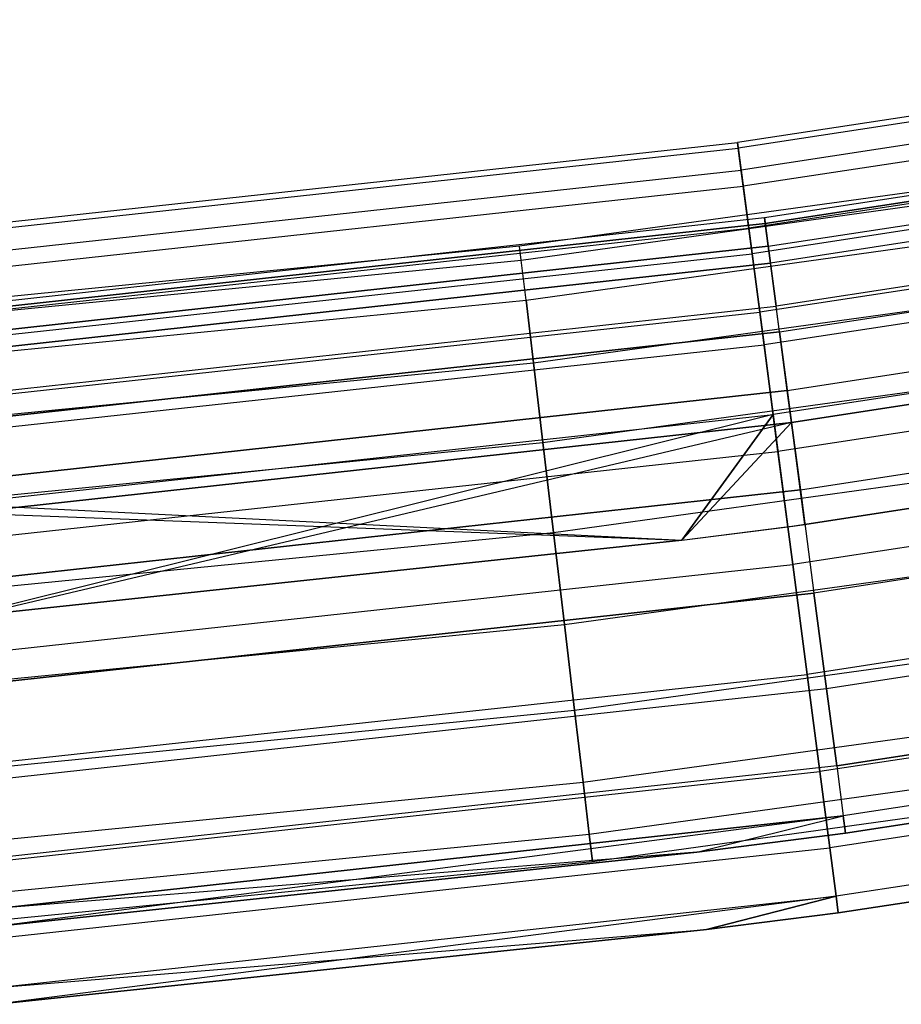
# Model space of a CAD drawing. Extents: x -175 to 175, y -175 to 175.
# Tile 94 of 130: x 11.01 to 16.67, y -125.03 to -118.71. Entities that reach past the tile are written whole.
import ezdxf

# ---------------------------------------------------------------- set-up
doc = ezdxf.new("R2010")
doc.units = 0
doc.header["$LTSCALE"] = 25.4
doc.layers.get('0').update_dxf_attribs({"linetype": 'CONTINUOUS'})

# ---------------------------------------------------------------- blocks, each defined once
blk = doc.blocks.new('SANTANA_PODLOGOWA_STL')
at = {"color": 0}
for p, q in [((20.7838, -118.7063, 248.2513), (15.6221, -119.4952, 248.2513)), ((20.7838, -118.7063, 248.2513), (15.6221, -119.4952, 248.2513)), ((20.7838, -118.7063, 2.7414), (15.6221, -119.4952, 2.7414)), ((20.7838, -118.7063, 2.7414), (15.6221, -119.4952, 2.7414)), ((20.79, -118.7418, 248.9841), (15.6268, -119.5309, 248.9841)), ((20.79, -118.7418, 248.9841), (15.6268, -119.5309, 248.9841)), ((20.79, -118.7418, 2.0086), (15.6268, -119.5309, 2.0086)), ((20.79, -118.7418, 2.0086), (15.6268, -119.5309, 2.0086)), ((20.8146, -118.8819, 247.5396), (15.6452, -119.672, 247.5396)), ((20.8146, -118.8819, 247.5396), (15.6452, -119.672, 247.5396)), ((20.8146, -118.8819, 3.4531), (15.6452, -119.672, 3.4531)), ((20.8146, -118.8819, 3.4531), (15.6452, -119.672, 3.4531)), ((20.8327, -118.9852, 249.6749), (15.6588, -119.776, 249.6749)), ((20.8327, -118.9852, 249.6749), (15.6588, -119.776, 249.6749)), ((20.8327, -118.9852, 1.3179), (15.6588, -119.776, 1.3179)), ((20.8327, -118.9852, 1.3179), (15.6588, -119.776, 1.3179)), ((15.7953, -119.9773, 248.7203), (21.0136, -119.1741, 248.7203)), ((15.7953, -119.9773, 248.7203), (21.0136, -119.1741, 248.7203)), ((15.7953, -119.9773, 2.2724), (21.0136, -119.1741, 2.2724)), ((15.7953, -119.9773, 2.2724), (21.0136, -119.1741, 2.2724)), ((21.0201, -119.2111, 248.0513), (15.8002, -120.0145, 248.0513)), ((21.0201, -119.2111, 248.0513), (15.8002, -120.0145, 248.0513)), ((15.8002, -120.0145, 2.9414), (21.0201, -119.2111, 2.9414)), ((15.8002, -120.0145, 2.9414), (21.0201, -119.2111, 2.9414)), ((20.8796, -119.2534, 246.9104), (15.6941, -120.0459, 246.9104)), ((20.8796, -119.2534, 246.9104), (15.6941, -120.0459, 246.9104)), ((20.8796, -119.2534, 4.0823), (15.6941, -120.0459, 4.0823)), ((20.8796, -119.2534, 4.0823), (15.6941, -120.0459, 4.0823)), ((15.8195, -120.1612, 249.3641), (21.0458, -119.3568, 249.3641)), ((15.8195, -120.1612, 249.3641), (21.0458, -119.3568, 249.3641)), ((15.8195, -120.1612, 1.6286), (21.0458, -119.3568, 1.6286)), ((15.8195, -120.1612, 1.6286), (21.0458, -119.3568, 1.6286)), ((20.908, -119.4157, 250.2641), (15.7155, -120.2093, 250.2641)), ((20.908, -119.4157, 250.2641), (15.7155, -120.2093, 250.2641)), ((20.908, -119.4157, 0.7286), (15.7155, -120.2093, 0.7286)), ((20.908, -119.4157, 0.7286), (15.7155, -120.2093, 0.7286)), ((10.4311, -120.0598, 248.2513), (15.6221, -119.4952, 248.2513)), ((10.4311, -120.0598, 248.2513), (15.6221, -119.4952, 248.2513)), ((10.4311, -120.0598, 2.7414), (15.6221, -119.4952, 2.7414)), ((10.4311, -120.0598, 2.7414), (15.6221, -119.4952, 2.7414)), ((15.6221, -119.4952, 248.2513), (15.6452, -119.672, 247.5396)), ((15.6268, -119.5309, 248.9841), (15.6221, -119.4952, 248.2513)), ((15.6268, -119.5309, 248.9841), (15.6221, -119.4952, 248.2513)), ((15.6221, -119.4952, 248.2513), (15.6452, -119.672, 247.5396)), ((15.6221, -119.4952, 2.7414), (15.6268, -119.5309, 2.0086)), ((15.6452, -119.672, 3.4531), (15.6221, -119.4952, 2.7414)), ((15.6452, -119.672, 3.4531), (15.6221, -119.4952, 2.7414)), ((15.6221, -119.4952, 2.7414), (15.6268, -119.5309, 2.0086)), ((21.0647, -119.4636, 247.4323), (15.8337, -120.2688, 247.4323)), ((21.0647, -119.4636, 247.4323), (15.8337, -120.2688, 247.4323)), ((21.0647, -119.4636, 3.5604), (15.8337, -120.2688, 3.5604)), ((21.0647, -119.4636, 3.5604), (15.8337, -120.2688, 3.5604)), ((10.4342, -120.0956, 248.9841), (15.6268, -119.5309, 248.9841)), ((10.4342, -120.0956, 248.9841), (15.6268, -119.5309, 248.9841)), ((10.4342, -120.0956, 2.0086), (15.6268, -119.5309, 2.0086)), ((10.4342, -120.0956, 2.0086), (15.6268, -119.5309, 2.0086)), ((18.9286, -119.5103, 248.4964), (14.222, -120.1613, 248.4964)), ((18.9286, -119.5103, 248.4964), (14.222, -120.1613, 248.4964)), ((18.9286, -119.5103, 2.4964), (14.222, -120.1613, 2.4964)), ((18.9286, -119.5103, 2.4964), (14.222, -120.1613, 2.4964)), ((15.6588, -119.776, 249.6749), (15.6268, -119.5309, 248.9841)), ((15.6588, -119.776, 249.6749), (15.6268, -119.5309, 248.9841)), ((15.6268, -119.5309, 2.0086), (15.6588, -119.776, 1.3179)), ((15.6268, -119.5309, 2.0086), (15.6588, -119.776, 1.3179)), ((14.2325, -120.2495, 249.0859), (18.9425, -119.598, 249.0859)), ((14.2325, -120.2495, 249.0859), (18.9425, -119.598, 249.0859)), ((14.2325, -120.2495, 247.9068), (18.9425, -119.598, 247.9068)), ((14.2325, -120.2495, 247.9068), (18.9425, -119.598, 247.9068)), ((14.2325, -120.2495, 3.0859), (18.9425, -119.598, 3.0859)), ((14.2325, -120.2495, 3.0859), (18.9425, -119.598, 3.0859)), ((14.2325, -120.2495, 1.9068), (18.9425, -119.598, 1.9068)), ((14.2325, -120.2495, 1.9068), (18.9425, -119.598, 1.9068)), ((10.4465, -120.2374, 247.5396), (15.6452, -119.672, 247.5396)), ((10.4465, -120.2374, 247.5396), (15.6452, -119.672, 247.5396)), ((10.4465, -120.2374, 3.4531), (15.6452, -119.672, 3.4531)), ((10.4465, -120.2374, 3.4531), (15.6452, -119.672, 3.4531)), ((15.6452, -119.672, 247.5396), (15.6941, -120.0459, 246.9104)), ((15.6452, -119.672, 247.5396), (15.6941, -120.0459, 246.9104)), ((15.6941, -120.0459, 4.0823), (15.6452, -119.672, 3.4531)), ((15.6941, -120.0459, 4.0823), (15.6452, -119.672, 3.4531)), ((21.1131, -119.7386, 249.9106), (15.8701, -120.5456, 249.9106)), ((21.1131, -119.7386, 249.9106), (15.8701, -120.5456, 249.9106)), ((21.1131, -119.7386, 1.0821), (15.8701, -120.5456, 1.0821)), ((21.1131, -119.7386, 1.0821), (15.8701, -120.5456, 1.0821)), ((10.4556, -120.3419, 249.6749), (15.6588, -119.776, 249.6749)), ((10.4556, -120.3419, 249.6749), (15.6588, -119.776, 249.6749)), ((10.4556, -120.3419, 1.3179), (15.6588, -119.776, 1.3179)), ((10.4556, -120.3419, 1.3179), (15.6588, -119.776, 1.3179)), ((15.7155, -120.2093, 250.2641), (15.6588, -119.776, 249.6749)), ((15.7155, -120.2093, 250.2641), (15.6588, -119.776, 249.6749)), ((15.6588, -119.776, 1.3179), (15.7155, -120.2093, 0.7286)), ((15.6588, -119.776, 1.3179), (15.7155, -120.2093, 0.7286)), ((20.9734, -119.7889, 246.4177), (15.7646, -120.585, 246.4177)), ((20.9734, -119.7889, 246.4177), (15.7646, -120.585, 246.4177)), ((20.9734, -119.7889, 4.575), (15.7646, -120.585, 4.575)), ((20.9734, -119.7889, 4.575), (15.7646, -120.585, 4.575)), ((14.2629, -120.5064, 249.623), (18.9829, -119.8535, 249.623)), ((14.2629, -120.5064, 249.623), (18.9829, -119.8535, 249.623)), ((14.2629, -120.5064, 247.3697), (18.9829, -119.8535, 247.3697)), ((14.2629, -120.5064, 247.3697), (18.9829, -119.8535, 247.3697)), ((14.2629, -120.5064, 3.623), (18.9829, -119.8535, 3.623)), ((14.2629, -120.5064, 3.623), (18.9829, -119.8535, 3.623)), ((14.2629, -120.5064, 1.3697), (18.9829, -119.8535, 1.3697)), ((14.2629, -120.5064, 1.3697), (18.9829, -119.8535, 1.3697)), ((15.892, -120.7114, 246.9327), (21.1422, -119.9033, 246.9327)), ((15.892, -120.7114, 246.9327), (21.1422, -119.9033, 246.9327)), ((15.892, -120.7114, 4.06), (21.1422, -119.9033, 4.06)), ((15.892, -120.7114, 4.06), (21.1422, -119.9033, 4.06)), ((10.5469, -120.5521, 248.7203), (15.7953, -119.9773, 248.7203)), ((10.5469, -120.5521, 248.7203), (15.7953, -119.9773, 248.7203)), ((10.5469, -120.5521, 2.2724), (15.7953, -119.9773, 2.2724)), ((10.5469, -120.5521, 2.2724), (15.7953, -119.9773, 2.2724)), ((21.0097, -119.9961, 250.7012), (15.7919, -120.7936, 250.7012)), ((21.0097, -119.9961, 250.7012), (15.7919, -120.7936, 250.7012)), ((21.0097, -119.9961, 0.2916), (15.7919, -120.7936, 0.2916)), ((21.0097, -119.9961, 0.2916), (15.7919, -120.7936, 0.2916)), ((15.8195, -120.1612, 249.3641), (15.7953, -119.9773, 248.7203)), ((15.8195, -120.1612, 249.3641), (15.7953, -119.9773, 248.7203)), ((15.7953, -119.9773, 248.7203), (15.8002, -120.0145, 248.0513)), ((15.7953, -119.9773, 248.7203), (15.8002, -120.0145, 248.0513)), ((15.8002, -120.0145, 2.9414), (15.7953, -119.9773, 2.2724)), ((15.8002, -120.0145, 2.9414), (15.7953, -119.9773, 2.2724)), ((15.7953, -119.9773, 2.2724), (15.8195, -120.1612, 1.6286)), ((15.7953, -119.9773, 2.2724), (15.8195, -120.1612, 1.6286)), ((10.4791, -120.6131, 246.9104), (15.6941, -120.0459, 246.9104)), ((10.4791, -120.6131, 246.9104), (15.6941, -120.0459, 246.9104)), ((10.4791, -120.6131, 4.0823), (15.6941, -120.0459, 4.0823)), ((10.4791, -120.6131, 4.0823), (15.6941, -120.0459, 4.0823)), ((10.5502, -120.5895, 248.0513), (15.8002, -120.0145, 248.0513)), ((10.5502, -120.5895, 248.0513), (15.8002, -120.0145, 248.0513)), ((15.8002, -120.0145, 2.9414), (10.5502, -120.5895, 2.9414)), ((15.8002, -120.0145, 2.9414), (10.5502, -120.5895, 2.9414)), ((15.6941, -120.0459, 246.9104), (15.7646, -120.585, 246.4177)), ((15.6941, -120.0459, 246.9104), (15.7646, -120.585, 246.4177)), ((15.7646, -120.585, 4.575), (15.6941, -120.0459, 4.0823)), ((15.7646, -120.585, 4.575), (15.6941, -120.0459, 4.0823)), ((15.8337, -120.2688, 247.4323), (15.8002, -120.0145, 248.0513)), ((15.8337, -120.2688, 247.4323), (15.8002, -120.0145, 248.0513)), ((15.8002, -120.0145, 2.9414), (15.8337, -120.2688, 3.5604)), ((15.8002, -120.0145, 2.9414), (15.8337, -120.2688, 3.5604)), ((14.222, -120.1613, 248.4964), (9.4936, -120.627, 248.4964)), ((14.222, -120.1613, 248.4964), (9.4936, -120.627, 248.4964)), ((14.222, -120.1613, 2.4964), (9.4936, -120.627, 2.4964)), ((14.222, -120.1613, 2.4964), (9.4936, -120.627, 2.4964)), ((15.8195, -120.1612, 249.3641), (10.5631, -120.7369, 249.3641)), ((15.8195, -120.1612, 249.3641), (10.5631, -120.7369, 249.3641)), ((10.5631, -120.7369, 1.6286), (15.8195, -120.1612, 1.6286)), ((10.5631, -120.7369, 1.6286), (15.8195, -120.1612, 1.6286)), ((14.2325, -120.2495, 249.0859), (14.222, -120.1613, 248.4964)), ((14.2325, -120.2495, 249.0859), (14.222, -120.1613, 248.4964)), ((14.2325, -120.2495, 247.9068), (14.222, -120.1613, 248.4964)), ((14.2325, -120.2495, 247.9068), (14.222, -120.1613, 248.4964)), ((14.2325, -120.2495, 3.0859), (14.222, -120.1613, 2.4964)), ((14.2325, -120.2495, 3.0859), (14.222, -120.1613, 2.4964)), ((14.2325, -120.2495, 1.9068), (14.222, -120.1613, 2.4964)), ((14.2325, -120.2495, 1.9068), (14.222, -120.1613, 2.4964)), ((15.8195, -120.1612, 249.3641), (15.8701, -120.5456, 249.9106)), ((15.8195, -120.1612, 249.3641), (15.8701, -120.5456, 249.9106)), ((15.8195, -120.1612, 1.6286), (15.8701, -120.5456, 1.0821)), ((15.8195, -120.1612, 1.6286), (15.8701, -120.5456, 1.0821)), ((9.5005, -120.7156, 249.0859), (14.2325, -120.2495, 249.0859)), ((9.5005, -120.7156, 249.0859), (14.2325, -120.2495, 249.0859)), ((9.5005, -120.7156, 247.9068), (14.2325, -120.2495, 247.9068)), ((9.5005, -120.7156, 247.9068), (14.2325, -120.2495, 247.9068)), ((9.5005, -120.7156, 3.0859), (14.2325, -120.2495, 3.0859)), ((9.5005, -120.7156, 3.0859), (14.2325, -120.2495, 3.0859)), ((9.5005, -120.7156, 1.9068), (14.2325, -120.2495, 1.9068)), ((9.5005, -120.7156, 1.9068), (14.2325, -120.2495, 1.9068)), ((10.4934, -120.7772, 250.2641), (15.7155, -120.2093, 250.2641)), ((10.4934, -120.7772, 250.2641), (15.7155, -120.2093, 250.2641)), ((10.4934, -120.7772, 0.7286), (15.7155, -120.2093, 0.7286)), ((10.4934, -120.7772, 0.7286), (15.7155, -120.2093, 0.7286)), ((14.2629, -120.5064, 249.623), (14.2325, -120.2495, 249.0859)), ((14.2629, -120.5064, 249.623), (14.2325, -120.2495, 249.0859)), ((14.2629, -120.5064, 247.3697), (14.2325, -120.2495, 247.9068)), ((14.2629, -120.5064, 247.3697), (14.2325, -120.2495, 247.9068)), ((14.2629, -120.5064, 3.623), (14.2325, -120.2495, 3.0859)), ((14.2629, -120.5064, 3.623), (14.2325, -120.2495, 3.0859)), ((14.2629, -120.5064, 1.3697), (14.2325, -120.2495, 1.9068)), ((14.2629, -120.5064, 1.3697), (14.2325, -120.2495, 1.9068)), ((14.3105, -120.9091, 250.06), (19.0464, -120.254, 250.06)), ((14.3105, -120.9091, 250.06), (19.0464, -120.254, 250.06)), ((14.3105, -120.9091, 246.9327), (19.0464, -120.254, 246.9327)), ((14.3105, -120.9091, 246.9327), (19.0464, -120.254, 246.9327)), ((14.3105, -120.9091, 4.06), (19.0464, -120.254, 4.06)), ((14.3105, -120.9091, 4.06), (19.0464, -120.254, 4.06)), ((14.3105, -120.9091, 0.9327), (19.0464, -120.254, 0.9327)), ((14.3105, -120.9091, 0.9327), (19.0464, -120.254, 0.9327)), ((15.7919, -120.7936, 250.7012), (15.7155, -120.2093, 250.2641)), ((15.7919, -120.7936, 250.7012), (15.7155, -120.2093, 250.2641)), ((15.7155, -120.2093, 0.7286), (15.7919, -120.7936, 0.2916)), ((15.7155, -120.2093, 0.7286), (15.7919, -120.7936, 0.2916)), ((15.8337, -120.2688, 247.4323), (10.5726, -120.8449, 247.4323)), ((15.8337, -120.2688, 247.4323), (10.5726, -120.8449, 247.4323)), ((10.5726, -120.8449, 3.5604), (15.8337, -120.2688, 3.5604)), ((10.5726, -120.8449, 3.5604), (15.8337, -120.2688, 3.5604)), ((15.892, -120.7114, 246.9327), (15.8337, -120.2688, 247.4323)), ((15.892, -120.7114, 246.9327), (15.8337, -120.2688, 247.4323)), ((15.892, -120.7114, 4.06), (15.8337, -120.2688, 3.5604)), ((15.892, -120.7114, 4.06), (15.8337, -120.2688, 3.5604)), ((15.9415, -121.0874, 250.2983), (21.208, -120.2768, 250.2983)), ((15.9415, -121.0874, 250.2983), (21.208, -120.2768, 250.2983)), ((15.9415, -121.0874, 0.6944), (21.208, -120.2768, 0.6944)), ((15.9415, -121.0874, 0.6944), (21.208, -120.2768, 0.6944)), ((21.0877, -120.4421, 246.104), (15.8506, -121.2426, 246.104)), ((21.0877, -120.4421, 246.104), (15.8506, -121.2426, 246.104)), ((21.0877, -120.4421, 4.8887), (15.8506, -121.2426, 4.8887)), ((21.0877, -120.4421, 4.8887), (15.8506, -121.2426, 4.8887)), ((9.5208, -120.9734, 249.623), (14.2629, -120.5064, 249.623)), ((9.5208, -120.9734, 249.623), (14.2629, -120.5064, 249.623)), ((9.5208, -120.9734, 247.3697), (14.2629, -120.5064, 247.3697)), ((9.5208, -120.9734, 247.3697), (14.2629, -120.5064, 247.3697)), ((9.5208, -120.9734, 3.623), (14.2629, -120.5064, 3.623)), ((9.5208, -120.9734, 3.623), (14.2629, -120.5064, 3.623)), ((9.5208, -120.9734, 1.3697), (14.2629, -120.5064, 1.3697)), ((9.5208, -120.9734, 1.3697), (14.2629, -120.5064, 1.3697)), ((14.3105, -120.9091, 250.06), (14.2629, -120.5064, 249.623)), ((14.3105, -120.9091, 250.06), (14.2629, -120.5064, 249.623)), ((14.2629, -120.5064, 247.3697), (14.3105, -120.9091, 246.9327)), ((14.2629, -120.5064, 247.3697), (14.3105, -120.9091, 246.9327)), ((14.3105, -120.9091, 4.06), (14.2629, -120.5064, 3.623)), ((14.3105, -120.9091, 4.06), (14.2629, -120.5064, 3.623)), ((14.2629, -120.5064, 1.3697), (14.3105, -120.9091, 0.9327)), ((14.2629, -120.5064, 1.3697), (14.3105, -120.9091, 0.9327)), ((15.9685, -121.2928, 246.6086), (21.244, -120.4808, 246.6086)), ((15.9685, -121.2928, 246.6086), (21.244, -120.4808, 246.6086)), ((21.244, -120.4808, 4.3841), (15.9685, -121.2928, 4.3841)), ((21.244, -120.4808, 4.3841), (15.9685, -121.2928, 4.3841)), ((10.5969, -121.1231, 249.9106), (15.8701, -120.5456, 249.9106)), ((10.5969, -121.1231, 249.9106), (15.8701, -120.5456, 249.9106)), ((10.5969, -121.1231, 1.0821), (15.8701, -120.5456, 1.0821)), ((10.5969, -121.1231, 1.0821), (15.8701, -120.5456, 1.0821)), ((15.9415, -121.0874, 250.2983), (15.8701, -120.5456, 249.9106)), ((15.9415, -121.0874, 250.2983), (15.8701, -120.5456, 249.9106)), ((15.9415, -121.0874, 0.6944), (15.8701, -120.5456, 1.0821)), ((15.9415, -121.0874, 0.6944), (15.8701, -120.5456, 1.0821)), ((10.5262, -121.1547, 246.4177), (15.7646, -120.585, 246.4177)), ((10.5262, -121.1547, 246.4177), (15.7646, -120.585, 246.4177)), ((10.5262, -121.1547, 4.575), (15.7646, -120.585, 4.575)), ((10.5262, -121.1547, 4.575), (15.7646, -120.585, 4.575)), ((15.7646, -120.585, 246.4177), (15.8506, -121.2426, 246.104)), ((15.7646, -120.585, 246.4177), (15.8506, -121.2426, 246.104)), ((15.8506, -121.2426, 4.8887), (15.7646, -120.585, 4.575)), ((15.8506, -121.2426, 4.8887), (15.7646, -120.585, 4.575)), ((21.1288, -120.6766, 250.9483), (15.8814, -121.4786, 250.9483)), ((21.1288, -120.6766, 250.9483), (15.8814, -121.4786, 250.9483)), ((21.1288, -120.6766, 0.0444), (15.8814, -121.4786, 0.0444)), ((21.1288, -120.6766, 0.0444), (15.8814, -121.4786, 0.0444)), ((15.892, -120.7114, 246.9327), (10.6115, -121.2897, 246.9327)), ((15.892, -120.7114, 246.9327), (10.6115, -121.2897, 246.9327)), ((10.6115, -121.2897, 4.06), (15.892, -120.7114, 4.06)), ((10.6115, -121.2897, 4.06), (15.892, -120.7114, 4.06)), ((15.892, -120.7114, 246.9327), (15.9685, -121.2928, 246.6086)), ((15.892, -120.7114, 246.9327), (15.9685, -121.2928, 246.6086)), ((15.9685, -121.2928, 4.3841), (15.892, -120.7114, 4.06)), ((15.9685, -121.2928, 4.3841), (15.892, -120.7114, 4.06)), ((10.5444, -121.3643, 250.7012), (15.7919, -120.7936, 250.7012)), ((10.5444, -121.3643, 250.7012), (15.7919, -120.7936, 250.7012)), ((10.5444, -121.3643, 0.2916), (15.7919, -120.7936, 0.2916)), ((10.5444, -121.3643, 0.2916), (15.7919, -120.7936, 0.2916)), ((14.3712, -121.4218, 250.3581), (19.1271, -120.764, 250.3581)), ((14.3712, -121.4218, 250.3581), (19.1271, -120.764, 250.3581)), ((14.3712, -121.4218, 246.6346), (19.1271, -120.764, 246.6346)), ((14.3712, -121.4218, 246.6346), (19.1271, -120.764, 246.6346)), ((14.3712, -121.4218, 4.3581), (19.1271, -120.764, 4.3581)), ((14.3712, -121.4218, 4.3581), (19.1271, -120.764, 4.3581)), ((14.3712, -121.4218, 0.6346), (19.1271, -120.764, 0.6346)), ((14.3712, -121.4218, 0.6346), (19.1271, -120.764, 0.6346)), ((15.8814, -121.4786, 250.9483), (15.7919, -120.7936, 250.7012)), ((15.8814, -121.4786, 250.9483), (15.7919, -120.7936, 250.7012)), ((15.7919, -120.7936, 0.2916), (15.8814, -121.4786, 0.0444)), ((15.7919, -120.7936, 0.2916), (15.8814, -121.4786, 0.0444)), ((9.5526, -121.3777, 250.06), (14.3105, -120.9091, 250.06)), ((9.5526, -121.3777, 250.06), (14.3105, -120.9091, 250.06)), ((9.5526, -121.3777, 246.9327), (14.3105, -120.9091, 246.9327)), ((9.5526, -121.3777, 246.9327), (14.3105, -120.9091, 246.9327)), ((9.5526, -121.3777, 4.06), (14.3105, -120.9091, 4.06)), ((9.5526, -121.3777, 4.06), (14.3105, -120.9091, 4.06)), ((9.5526, -121.3777, 0.9327), (14.3105, -120.9091, 0.9327)), ((9.5526, -121.3777, 0.9327), (14.3105, -120.9091, 0.9327)), ((14.3712, -121.4218, 250.3581), (14.3105, -120.9091, 250.06)), ((14.3712, -121.4218, 250.3581), (14.3105, -120.9091, 250.06)), ((14.3105, -120.9091, 246.9327), (14.3712, -121.4218, 246.6346)), ((14.3105, -120.9091, 246.9327), (14.3712, -121.4218, 246.6346)), ((14.3712, -121.4218, 4.3581), (14.3105, -120.9091, 4.06)), ((14.3712, -121.4218, 4.3581), (14.3105, -120.9091, 4.06)), ((14.3105, -120.9091, 0.9327), (14.3712, -121.4218, 0.6346)), ((14.3105, -120.9091, 0.9327), (14.3712, -121.4218, 0.6346)), ((16.0255, -121.7257, 250.4838), (21.3198, -120.9108, 250.4838)), ((16.0255, -121.7257, 250.4838), (21.3198, -120.9108, 250.4838)), ((16.0255, -121.7257, 0.5089), (21.3198, -120.9108, 0.5089)), ((16.0255, -121.7257, 0.5089), (21.3198, -120.9108, 0.5089)), ((10.6445, -121.6675, 250.2983), (15.9415, -121.0874, 250.2983)), ((10.6445, -121.6675, 250.2983), (15.9415, -121.0874, 250.2983)), ((15.9415, -121.0874, 0.6944), (10.6445, -121.6675, 0.6944)), ((15.9415, -121.0874, 0.6944), (10.6445, -121.6675, 0.6944)), ((16.0255, -121.7257, 250.4838), (15.9415, -121.0874, 250.2983)), ((16.0255, -121.7257, 250.4838), (15.9415, -121.0874, 250.2983)), ((15.9415, -121.0874, 0.6944), (16.0255, -121.7257, 0.5089)), ((15.9415, -121.0874, 0.6944), (16.0255, -121.7257, 0.5089)), ((15.9446, -121.9622, 245.9964), (21.3587, -121.1314, 246.4964)), ((15.9446, -121.9622, 245.9964), (21.3587, -121.1314, 246.4964)), ((16.0547, -121.9477, 246.4964), (21.3587, -121.1314, 246.4964)), ((16.0547, -121.9477, 246.4964), (21.3587, -121.1314, 246.4964)), ((16.0547, -121.9477, 4.4964), (21.3587, -121.1314, 4.4964)), ((16.0547, -121.9477, 4.4964), (21.3587, -121.1314, 4.4964)), ((15.9446, -121.9622, 245.9964), (21.2129, -121.157, 245.9964)), ((15.9446, -121.9622, 245.9964), (21.2129, -121.157, 245.9964)), ((15.9446, -121.9622, 4.9964), (21.2129, -121.157, 4.9964)), ((15.9446, -121.9622, 4.9964), (21.2129, -121.157, 4.9964)), ((21.2129, -121.157, 4.9964), (16.0547, -121.9477, 4.4964)), ((21.2129, -121.157, 4.9964), (16.0547, -121.9477, 4.4964)), ((10.5836, -121.8154, 246.104), (15.8506, -121.2426, 246.104)), ((10.5836, -121.8154, 246.104), (15.8506, -121.2426, 246.104)), ((10.5836, -121.8154, 4.8887), (15.8506, -121.2426, 4.8887)), ((10.5836, -121.8154, 4.8887), (15.8506, -121.2426, 4.8887)), ((15.8506, -121.2426, 4.8887), (10.6464, -122.5384, 4.9964)), ((15.8506, -121.2426, 4.8887), (10.6464, -122.5384, 4.9964)), ((15.2641, -122.0492, 245.9964), (15.8506, -121.2426, 246.104)), ((15.2641, -122.0492, 245.9964), (15.8506, -121.2426, 246.104)), ((15.8506, -121.2426, 4.8887), (15.2641, -122.0492, 4.9964)), ((15.8506, -121.2426, 4.8887), (15.2641, -122.0492, 4.9964)), ((15.8506, -121.2426, 246.104), (15.9446, -121.9622, 245.9964)), ((15.8506, -121.2426, 246.104), (15.9446, -121.9622, 245.9964)), ((15.9446, -121.9622, 4.9964), (15.8506, -121.2426, 4.8887)), ((15.9446, -121.9622, 4.9964), (15.8506, -121.2426, 4.8887)), ((10.6626, -121.8739, 246.6086), (15.9685, -121.2928, 246.6086)), ((10.6626, -121.8739, 246.6086), (15.9685, -121.2928, 246.6086)), ((15.9685, -121.2928, 4.3841), (10.6626, -121.8739, 4.3841)), ((15.9685, -121.2928, 4.3841), (10.6626, -121.8739, 4.3841)), ((15.9685, -121.2928, 246.6086), (10.7202, -122.532, 246.4964)), ((15.9685, -121.2928, 246.6086), (10.7202, -122.532, 246.4964)), ((15.2641, -122.0492, 246.4964), (15.9685, -121.2928, 246.6086)), ((15.2641, -122.0492, 246.4964), (15.9685, -121.2928, 246.6086)), ((15.9685, -121.2928, 4.3841), (15.2641, -122.0492, 4.4964)), ((15.9685, -121.2928, 4.3841), (15.2641, -122.0492, 4.4964)), ((15.9685, -121.2928, 246.6086), (16.0547, -121.9477, 246.4964)), ((15.9685, -121.2928, 246.6086), (16.0547, -121.9477, 246.4964)), ((16.0547, -121.9477, 4.4964), (15.9685, -121.2928, 4.3841)), ((16.0547, -121.9477, 4.4964), (15.9685, -121.2928, 4.3841)), ((14.4395, -121.999, 250.4908), (19.2181, -121.3381, 250.4908)), ((14.4395, -121.999, 250.4908), (19.2181, -121.3381, 250.4908)), ((14.4395, -121.999, 246.502), (19.2181, -121.3381, 246.502)), ((14.4395, -121.999, 246.502), (19.2181, -121.3381, 246.502)), ((14.4395, -121.999, 4.4908), (19.2181, -121.3381, 4.4908)), ((14.4395, -121.999, 4.4908), (19.2181, -121.3381, 4.4908)), ((14.4395, -121.999, 0.5019), (19.2181, -121.3381, 0.5019)), ((14.4395, -121.999, 0.5019), (19.2181, -121.3381, 0.5019)), ((9.5931, -121.8924, 250.3581), (14.3712, -121.4218, 250.3581)), ((9.5931, -121.8924, 250.3581), (14.3712, -121.4218, 250.3581)), ((9.5931, -121.8924, 246.6346), (14.3712, -121.4218, 246.6346)), ((9.5931, -121.8924, 246.6346), (14.3712, -121.4218, 246.6346)), ((9.5931, -121.8924, 4.3581), (14.3712, -121.4218, 4.3581)), ((9.5931, -121.8924, 4.3581), (14.3712, -121.4218, 4.3581)), ((9.5931, -121.8924, 0.6346), (14.3712, -121.4218, 0.6346)), ((9.5931, -121.8924, 0.6346), (14.3712, -121.4218, 0.6346)), ((14.4395, -121.999, 250.4908), (14.3712, -121.4218, 250.3581)), ((14.4395, -121.999, 250.4908), (14.3712, -121.4218, 250.3581)), ((14.3712, -121.4218, 246.6346), (14.4395, -121.999, 246.502)), ((14.3712, -121.4218, 246.6346), (14.4395, -121.999, 246.502)), ((14.4395, -121.999, 4.4908), (14.3712, -121.4218, 4.3581)), ((14.4395, -121.999, 4.4908), (14.3712, -121.4218, 4.3581)), ((14.3712, -121.4218, 0.6346), (14.4395, -121.999, 0.5019)), ((14.3712, -121.4218, 0.6346), (14.4395, -121.999, 0.5019)), ((21.2552, -121.3983, 250.9843), (15.9764, -122.2051, 250.9843)), ((21.2552, -121.3983, 250.9843), (15.9764, -122.2051, 250.9843)), ((21.2552, -121.3983, 0.0084), (15.9764, -122.2051, 0.0084)), ((21.2552, -121.3983, 0.0084), (15.9764, -122.2051, 0.0084)), ((10.6042, -122.0525, 250.9483), (15.8814, -121.4786, 250.9483)), ((10.6042, -122.0525, 250.9483), (15.8814, -121.4786, 250.9483)), ((10.6042, -122.0525, 0.0444), (15.8814, -121.4786, 0.0444)), ((10.6042, -122.0525, 0.0444), (15.8814, -121.4786, 0.0444)), ((15.9764, -122.2051, 250.9843), (15.8814, -121.4786, 250.9483)), ((15.9764, -122.2051, 250.9843), (15.8814, -121.4786, 250.9483)), ((15.8814, -121.4786, 0.0444), (15.9764, -122.2051, 0.0084)), ((15.8814, -121.4786, 0.0444), (15.9764, -122.2051, 0.0084)), ((21.436, -121.5696, 250.4462), (16.1128, -122.389, 250.4462)), ((21.436, -121.5696, 250.4462), (16.1128, -122.389, 250.4462)), ((21.436, -121.5696, 0.5465), (16.1128, -122.389, 0.5465)), ((21.436, -121.5696, 0.5465), (16.1128, -122.389, 0.5465)), ((16.0255, -121.7257, 250.4838), (10.7006, -122.3089, 250.4838)), ((16.0255, -121.7257, 250.4838), (10.7006, -122.3089, 250.4838)), ((10.7006, -122.3089, 0.5089), (16.0255, -121.7257, 0.5089)), ((10.7006, -122.3089, 0.5089), (16.0255, -121.7257, 0.5089)), ((16.0255, -121.7257, 250.4838), (16.1128, -122.389, 250.4462)), ((16.0255, -121.7257, 250.4838), (16.1128, -122.389, 250.4462)), ((16.0255, -121.7257, 0.5089), (16.1128, -122.389, 0.5465)), ((16.0255, -121.7257, 0.5089), (16.1128, -122.389, 0.5465)), ((10.5836, -121.8154, 246.104), (15.2641, -122.0492, 245.9964)), ((10.5836, -121.8154, 246.104), (15.2641, -122.0492, 245.9964)), ((10.6626, -121.8739, 4.3841), (15.2641, -122.0492, 4.4964)), ((10.6626, -121.8739, 4.3841), (15.2641, -122.0492, 4.4964)), ((14.5094, -122.5894, 250.4462), (19.3111, -121.9252, 250.4462)), ((14.5094, -122.5894, 250.4462), (19.3111, -121.9252, 250.4462)), ((14.5094, -122.5894, 246.5465), (19.3111, -121.9252, 246.5465)), ((14.5094, -122.5894, 246.5465), (19.3111, -121.9252, 246.5465)), ((14.5094, -122.5894, 4.4462), (19.3111, -121.9252, 4.4462)), ((14.5094, -122.5894, 4.4462), (19.3111, -121.9252, 4.4462)), ((14.5094, -122.5894, 0.5465), (19.3111, -121.9252, 0.5465)), ((14.5094, -122.5894, 0.5465), (19.3111, -121.9252, 0.5465)), ((15.2641, -122.0492, 246.4964), (16.0547, -121.9477, 246.4964)), ((15.2641, -122.0492, 246.4964), (16.0547, -121.9477, 246.4964)), ((15.2641, -122.0492, 4.4964), (16.0547, -121.9477, 4.4964)), ((15.2641, -122.0492, 4.4964), (16.0547, -121.9477, 4.4964)), ((15.2641, -122.0492, 245.9964), (15.9446, -121.9622, 245.9964)), ((15.2641, -122.0492, 245.9964), (15.9446, -121.9622, 245.9964)), ((15.2641, -122.0492, 4.9964), (15.9446, -121.9622, 4.9964)), ((15.2641, -122.0492, 4.9964), (15.9446, -121.9622, 4.9964)), ((15.9446, -121.9622, 245.9964), (16.0547, -121.9477, 246.4964)), ((15.9446, -121.9622, 245.9964), (16.0547, -121.9477, 246.4964)), ((15.9446, -121.9622, 4.9964), (16.0547, -121.9477, 4.4964)), ((15.9446, -121.9622, 4.9964), (16.0547, -121.9477, 4.4964)), ((9.6387, -122.4718, 250.4908), (14.4395, -121.999, 250.4908)), ((9.6387, -122.4718, 250.4908), (14.4395, -121.999, 250.4908)), ((9.6387, -122.4718, 246.502), (14.4395, -121.999, 246.502)), ((9.6387, -122.4718, 246.502), (14.4395, -121.999, 246.502)), ((9.6387, -122.4718, 4.4908), (14.4395, -121.999, 4.4908)), ((9.6387, -122.4718, 4.4908), (14.4395, -121.999, 4.4908)), ((9.6387, -122.4718, 0.5019), (14.4395, -121.999, 0.5019)), ((9.6387, -122.4718, 0.5019), (14.4395, -121.999, 0.5019)), ((14.5094, -122.5894, 250.4462), (14.4395, -121.999, 250.4908)), ((14.5094, -122.5894, 250.4462), (14.4395, -121.999, 250.4908)), ((14.4395, -121.999, 246.502), (14.5094, -122.5894, 246.5465)), ((14.4395, -121.999, 246.502), (14.5094, -122.5894, 246.5465)), ((14.5094, -122.5894, 4.4462), (14.4395, -121.999, 4.4908)), ((14.5094, -122.5894, 4.4462), (14.4395, -121.999, 4.4908)), ((14.4395, -121.999, 0.5019), (14.5094, -122.5894, 0.5465)), ((14.4395, -121.999, 0.5019), (14.5094, -122.5894, 0.5465)), ((10.6464, -122.5384, 245.9964), (15.2641, -122.0492, 246.4964)), ((10.6464, -122.5384, 245.9964), (15.2641, -122.0492, 246.4964)), ((10.6464, -122.5384, 245.9964), (15.2641, -122.0492, 245.9964)), ((10.6464, -122.5384, 245.9964), (15.2641, -122.0492, 245.9964)), ((10.6464, -122.5384, 4.9964), (15.2641, -122.0492, 4.9964)), ((10.6464, -122.5384, 4.9964), (15.2641, -122.0492, 4.9964)), ((10.7202, -122.532, 246.4964), (15.2641, -122.0492, 246.4964)), ((10.7202, -122.532, 246.4964), (15.2641, -122.0492, 246.4964)), ((15.2641, -122.0492, 4.9964), (10.7202, -122.532, 4.4964)), ((10.7202, -122.532, 4.4964), (15.2641, -122.0492, 4.4964)), ((15.2641, -122.0492, 4.9964), (10.7202, -122.532, 4.4964)), ((10.7202, -122.532, 4.4964), (15.2641, -122.0492, 4.4964)), ((15.2641, -122.0492, 245.9964), (15.2641, -122.0492, 246.4964)), ((15.2641, -122.0492, 245.9964), (15.2641, -122.0492, 246.4964)), ((15.2641, -122.0492, 4.9964), (15.2641, -122.0492, 4.4964)), ((15.2641, -122.0492, 4.9964), (15.2641, -122.0492, 4.4964)), ((21.3779, -122.0993, 250.8061), (16.0686, -122.9108, 250.8061)), ((21.3779, -122.0993, 250.8061), (16.0686, -122.9108, 250.8061)), ((21.3779, -122.0993, 0.1867), (16.0686, -122.9108, 0.1867)), ((21.3779, -122.0993, 0.1867), (16.0686, -122.9108, 0.1867)), ((10.6676, -122.7825, 250.9843), (15.9764, -122.2051, 250.9843)), ((10.6676, -122.7825, 250.9843), (15.9764, -122.2051, 250.9843)), ((10.6676, -122.7825, 0.0084), (15.9764, -122.2051, 0.0084)), ((10.6676, -122.7825, 0.0084), (15.9764, -122.2051, 0.0084)), ((16.0686, -122.9108, 250.8061), (15.9764, -122.2051, 250.9843)), ((16.0686, -122.9108, 250.8061), (15.9764, -122.2051, 250.9843)), ((15.9764, -122.2051, 0.0084), (16.0686, -122.9108, 0.1867)), ((15.9764, -122.2051, 0.0084), (16.0686, -122.9108, 0.1867)), ((21.5435, -122.1793, 250.1898), (16.1936, -123.0027, 250.1898)), ((21.5435, -122.1793, 250.1898), (16.1936, -123.0027, 250.1898)), ((21.5435, -122.1793, 0.8029), (16.1936, -123.0027, 0.8029)), ((21.5435, -122.1793, 0.8029), (16.1936, -123.0027, 0.8029)), ((16.1128, -122.389, 250.4462), (10.7589, -122.9753, 250.4462)), ((16.1128, -122.389, 250.4462), (10.7589, -122.9753, 250.4462)), ((10.7589, -122.9753, 0.5465), (16.1128, -122.389, 0.5465)), ((10.7589, -122.9753, 0.5465), (16.1128, -122.389, 0.5465)), ((16.1128, -122.389, 250.4462), (16.1936, -123.0027, 250.1898)), ((16.1128, -122.389, 250.4462), (16.1936, -123.0027, 250.1898)), ((16.1936, -123.0027, 0.8029), (16.1128, -122.389, 0.5465)), ((16.1936, -123.0027, 0.8029), (16.1128, -122.389, 0.5465)), ((14.5746, -123.1405, 250.2284), (19.3979, -122.4734, 250.2284)), ((14.5746, -123.1405, 250.2284), (19.3979, -122.4734, 250.2284)), ((14.5746, -123.1405, 246.7643), (19.3979, -122.4734, 246.7643)), ((14.5746, -123.1405, 246.7643), (19.3979, -122.4734, 246.7643)), ((14.5746, -123.1405, 4.2284), (19.3979, -122.4734, 4.2284)), ((14.5746, -123.1405, 4.2284), (19.3979, -122.4734, 4.2284)), ((14.5746, -123.1405, 0.7643), (19.3979, -122.4734, 0.7643)), ((14.5746, -123.1405, 0.7643), (19.3979, -122.4734, 0.7643)), ((9.6854, -123.0645, 250.4462), (14.5094, -122.5894, 250.4462)), ((9.6854, -123.0645, 250.4462), (14.5094, -122.5894, 250.4462)), ((9.6854, -123.0645, 246.5465), (14.5094, -122.5894, 246.5465)), ((9.6854, -123.0645, 246.5465), (14.5094, -122.5894, 246.5465)), ((9.6854, -123.0645, 4.4462), (14.5094, -122.5894, 4.4462)), ((9.6854, -123.0645, 4.4462), (14.5094, -122.5894, 4.4462)), ((9.6854, -123.0645, 0.5465), (14.5094, -122.5894, 0.5465)), ((9.6854, -123.0645, 0.5465), (14.5094, -122.5894, 0.5465)), ((14.5746, -123.1405, 250.2284), (14.5094, -122.5894, 250.4462)), ((14.5746, -123.1405, 250.2284), (14.5094, -122.5894, 250.4462)), ((14.5094, -122.5894, 246.5465), (14.5746, -123.1405, 246.7643)), ((14.5094, -122.5894, 246.5465), (14.5746, -123.1405, 246.7643)), ((14.5746, -123.1405, 4.2284), (14.5094, -122.5894, 4.4462)), ((14.5746, -123.1405, 4.2284), (14.5094, -122.5894, 4.4462)), ((14.5094, -122.5894, 0.5465), (14.5746, -123.1405, 0.7643)), ((14.5094, -122.5894, 0.5465), (14.5746, -123.1405, 0.7643)), ((21.4864, -122.7192, 250.4289), (16.1502, -123.5348, 250.4289)), ((21.4864, -122.7192, 250.4289), (16.1502, -123.5348, 250.4289)), ((21.4864, -122.7192, 0.5638), (16.1502, -123.5348, 0.5638)), ((21.4864, -122.7192, 0.5638), (16.1502, -123.5348, 0.5638)), ((21.6303, -122.6713, 249.7433), (16.2588, -123.498, 249.7433)), ((21.6303, -122.6713, 249.7433), (16.2588, -123.498, 249.7433)), ((16.2588, -123.498, 1.2494), (21.6303, -122.6713, 1.2494)), ((16.2588, -123.498, 1.2494), (21.6303, -122.6713, 1.2494)), ((10.7292, -123.4915, 250.8061), (16.0686, -122.9108, 250.8061)), ((10.7292, -123.4915, 250.8061), (16.0686, -122.9108, 250.8061)), ((10.7292, -123.4915, 0.1867), (16.0686, -122.9108, 0.1867)), ((10.7292, -123.4915, 0.1867), (16.0686, -122.9108, 0.1867)), ((16.1502, -123.5348, 250.4289), (16.0686, -122.9108, 250.8061)), ((16.1502, -123.5348, 250.4289), (16.0686, -122.9108, 250.8061)), ((16.0686, -122.9108, 0.1867), (16.1502, -123.5348, 0.5638)), ((16.0686, -122.9108, 0.1867), (16.1502, -123.5348, 0.5638)), ((14.6294, -123.6034, 249.8567), (19.4708, -122.9337, 249.8567)), ((14.6294, -123.6034, 249.8567), (19.4708, -122.9337, 249.8567)), ((14.6294, -123.6034, 247.136), (19.4708, -122.9337, 247.136)), ((14.6294, -123.6034, 247.136), (19.4708, -122.9337, 247.136)), ((14.6294, -123.6034, 3.8567), (19.4708, -122.9337, 3.8567)), ((14.6294, -123.6034, 3.8567), (19.4708, -122.9337, 3.8567)), ((14.6294, -123.6034, 1.136), (19.4708, -122.9337, 1.136)), ((14.6294, -123.6034, 1.136), (19.4708, -122.9337, 1.136)), ((16.1936, -123.0027, 250.1898), (10.8129, -123.592, 250.1898)), ((16.1936, -123.0027, 250.1898), (10.8129, -123.592, 250.1898)), ((16.1936, -123.0027, 0.8029), (10.8129, -123.592, 0.8029)), ((16.1936, -123.0027, 0.8029), (10.8129, -123.592, 0.8029)), ((16.1936, -123.0027, 250.1898), (16.2588, -123.498, 249.7433)), ((16.1936, -123.0027, 250.1898), (16.2588, -123.498, 249.7433)), ((16.2588, -123.498, 1.2494), (16.1936, -123.0027, 0.8029)), ((16.2588, -123.498, 1.2494), (16.1936, -123.0027, 0.8029)), ((21.6865, -122.9904, 249.1569), (16.3011, -123.8193, 249.1569)), ((21.6865, -122.9904, 249.1569), (16.3011, -123.8193, 249.1569)), ((21.6865, -122.9904, 1.8358), (16.3011, -123.8193, 1.8358)), ((21.6865, -122.9904, 1.8358), (16.3011, -123.8193, 1.8358)), ((16.3158, -123.9306, 248.4964), (21.706, -123.101, 248.4964)), ((21.706, -123.101, 2.4963), (16.3158, -123.9306, 2.4963)), ((16.3158, -123.9306, 248.4964), (21.706, -123.101, 248.4964)), ((21.706, -123.101, 2.4963), (16.3158, -123.9306, 2.4963)), ((9.7289, -123.6177, 250.2284), (14.5746, -123.1405, 250.2284)), ((9.7289, -123.6177, 250.2284), (14.5746, -123.1405, 250.2284)), ((9.7289, -123.6177, 246.7643), (14.5746, -123.1405, 246.7643)), ((9.7289, -123.6177, 246.7643), (14.5746, -123.1405, 246.7643)), ((9.7289, -123.6177, 4.2284), (14.5746, -123.1405, 4.2284)), ((9.7289, -123.6177, 4.2284), (14.5746, -123.1405, 4.2284)), ((9.7289, -123.6177, 0.7643), (14.5746, -123.1405, 0.7643)), ((9.7289, -123.6177, 0.7643), (14.5746, -123.1405, 0.7643)), ((14.6294, -123.6034, 249.8567), (14.5746, -123.1405, 250.2284)), ((14.6294, -123.6034, 249.8567), (14.5746, -123.1405, 250.2284)), ((14.5746, -123.1405, 246.7643), (14.6294, -123.6034, 247.136)), ((14.5746, -123.1405, 246.7643), (14.6294, -123.6034, 247.136)), ((14.6294, -123.6034, 3.8567), (14.5746, -123.1405, 4.2284)), ((14.6294, -123.6034, 3.8567), (14.5746, -123.1405, 4.2284)), ((14.5746, -123.1405, 0.7643), (14.6294, -123.6034, 1.136)), ((14.5746, -123.1405, 0.7643), (14.6294, -123.6034, 1.136)), ((21.5714, -123.2045, 249.8853), (16.2141, -124.0233, 249.8853)), ((21.5714, -123.2045, 249.8853), (16.2141, -124.0233, 249.8853)), ((21.5714, -123.2045, 1.1074), (16.2141, -124.0233, 1.1074)), ((21.5714, -123.2045, 1.1074), (16.2141, -124.0233, 1.1074)), ((14.6689, -123.9369, 249.3641), (19.5233, -123.2654, 249.3641)), ((14.6689, -123.9369, 249.3641), (19.5233, -123.2654, 249.3641)), ((14.6689, -123.9369, 247.6286), (19.5233, -123.2654, 247.6286)), ((14.6689, -123.9369, 247.6286), (19.5233, -123.2654, 247.6286)), ((14.6689, -123.9369, 3.3641), (19.5233, -123.2654, 3.3641)), ((14.6689, -123.9369, 3.3641), (19.5233, -123.2654, 3.3641)), ((14.6689, -123.9369, 1.6286), (19.5233, -123.2654, 1.6286)), ((14.6689, -123.9369, 1.6286), (19.5233, -123.2654, 1.6286)), ((14.6895, -124.1114, 248.7944), (19.5508, -123.439, 248.7944)), ((14.6895, -124.1114, 248.1983), (19.5508, -123.439, 248.1983)), ((14.6895, -124.1114, 248.7944), (19.5508, -123.439, 248.7944)), ((14.6895, -124.1114, 248.1983), (19.5508, -123.439, 248.1983)), ((14.6895, -124.1114, 2.7944), (19.5508, -123.439, 2.7944)), ((14.6895, -124.1114, 2.1983), (19.5508, -123.439, 2.1983)), ((14.6895, -124.1114, 2.7944), (19.5508, -123.439, 2.7944)), ((14.6895, -124.1114, 2.1983), (19.5508, -123.439, 2.1983)), ((10.7837, -124.1184, 250.4289), (16.1502, -123.5348, 250.4289)), ((10.7837, -124.1184, 250.4289), (16.1502, -123.5348, 250.4289)), ((10.7837, -124.1184, 0.5638), (16.1502, -123.5348, 0.5638)), ((10.7837, -124.1184, 0.5638), (16.1502, -123.5348, 0.5638)), ((16.2588, -123.498, 249.7433), (10.8564, -124.0897, 249.7433)), ((16.2588, -123.498, 249.7433), (10.8564, -124.0897, 249.7433)), ((16.2588, -123.498, 1.2494), (10.8564, -124.0897, 1.2494)), ((16.2588, -123.498, 1.2494), (10.8564, -124.0897, 1.2494)), ((16.2141, -124.0233, 249.8853), (16.1502, -123.5348, 250.4289)), ((16.2141, -124.0233, 249.8853), (16.1502, -123.5348, 250.4289)), ((16.1502, -123.5348, 0.5638), (16.2141, -124.0233, 1.1074)), ((16.1502, -123.5348, 0.5638), (16.2141, -124.0233, 1.1074)), ((21.6255, -123.5135, 249.2221), (16.2547, -124.3343, 249.2221)), ((21.6255, -123.5135, 249.2221), (16.2547, -124.3343, 249.2221)), ((21.6255, -123.5135, 1.7706), (16.2547, -124.3343, 1.7706)), ((21.6255, -123.5135, 1.7706), (16.2547, -124.3343, 1.7706)), ((16.2588, -123.498, 249.7433), (16.3011, -123.8193, 249.1569)), ((16.2588, -123.498, 249.7433), (16.3011, -123.8193, 249.1569)), ((16.2588, -123.498, 1.2494), (16.3011, -123.8193, 1.8358)), ((16.2588, -123.498, 1.2494), (16.3011, -123.8193, 1.8358)), ((9.7655, -124.0824, 249.8567), (14.6294, -123.6034, 249.8567)), ((9.7655, -124.0824, 249.8567), (14.6294, -123.6034, 249.8567)), ((9.7655, -124.0824, 247.136), (14.6294, -123.6034, 247.136)), ((9.7655, -124.0824, 247.136), (14.6294, -123.6034, 247.136)), ((9.7655, -124.0824, 3.8567), (14.6294, -123.6034, 3.8567)), ((9.7655, -124.0824, 3.8567), (14.6294, -123.6034, 3.8567)), ((9.7655, -124.0824, 1.136), (14.6294, -123.6034, 1.136)), ((9.7655, -124.0824, 1.136), (14.6294, -123.6034, 1.136)), ((14.6689, -123.9369, 249.3641), (14.6294, -123.6034, 249.8567)), ((14.6689, -123.9369, 249.3641), (14.6294, -123.6034, 249.8567)), ((14.6294, -123.6034, 247.136), (14.6689, -123.9369, 247.6286)), ((14.6294, -123.6034, 247.136), (14.6689, -123.9369, 247.6286)), ((14.6689, -123.9369, 3.3641), (14.6294, -123.6034, 3.8567)), ((14.6689, -123.9369, 3.3641), (14.6294, -123.6034, 3.8567)), ((14.6294, -123.6034, 1.136), (14.6689, -123.9369, 1.6286)), ((14.6294, -123.6034, 1.136), (14.6689, -123.9369, 1.6286)), ((16.2687, -124.4411, 2.4963), (21.6441, -123.6195, 2.4963)), ((21.6441, -123.6195, 248.4964), (16.2687, -124.4411, 248.4964)), ((21.6441, -123.6195, 248.4964), (16.2687, -124.4411, 248.4964)), ((16.2687, -124.4411, 2.4963), (21.6441, -123.6195, 2.4963)), ((16.3011, -123.8193, 249.1569), (10.8847, -124.4125, 249.1569)), ((16.3011, -123.8193, 249.1569), (10.8847, -124.4125, 249.1569)), ((10.8847, -124.4125, 1.8358), (16.3011, -123.8193, 1.8358)), ((10.8847, -124.4125, 1.8358), (16.3011, -123.8193, 1.8358)), ((16.3011, -123.8193, 1.8358), (10.8945, -124.5243, 2.4963)), ((16.3011, -123.8193, 1.8358), (10.8945, -124.5243, 2.4963)), ((15.361, -124.0526, 248.4964), (16.3011, -123.8193, 249.1569)), ((15.361, -124.0526, 248.4964), (16.3011, -123.8193, 249.1569)), ((15.361, -124.0526, 2.4963), (16.3011, -123.8193, 1.8358)), ((15.361, -124.0526, 2.4963), (16.3011, -123.8193, 1.8358)), ((16.3011, -123.8193, 249.1569), (16.3158, -123.9306, 248.4964)), ((16.3011, -123.8193, 249.1569), (16.3158, -123.9306, 248.4964)), ((16.3158, -123.9306, 2.4963), (16.3011, -123.8193, 1.8358)), ((16.3158, -123.9306, 2.4963), (16.3011, -123.8193, 1.8358)), ((9.7918, -124.4172, 249.3641), (14.6689, -123.9369, 249.3641)), ((9.7918, -124.4172, 249.3641), (14.6689, -123.9369, 249.3641)), ((9.7918, -124.4172, 247.6286), (14.6689, -123.9369, 247.6286)), ((9.7918, -124.4172, 247.6286), (14.6689, -123.9369, 247.6286)), ((9.7918, -124.4172, 3.3641), (14.6689, -123.9369, 3.3641)), ((9.7918, -124.4172, 3.3641), (14.6689, -123.9369, 3.3641)), ((9.7918, -124.4172, 1.6286), (14.6689, -123.9369, 1.6286)), ((9.7918, -124.4172, 1.6286), (14.6689, -123.9369, 1.6286)), ((14.6895, -124.1114, 248.7944), (14.6689, -123.9369, 249.3641)), ((14.6895, -124.1114, 248.7944), (14.6689, -123.9369, 249.3641)), ((14.6689, -123.9369, 247.6286), (14.6895, -124.1114, 248.1983)), ((14.6689, -123.9369, 247.6286), (14.6895, -124.1114, 248.1983)), ((14.6895, -124.1114, 2.7944), (14.6689, -123.9369, 3.3641)), ((14.6895, -124.1114, 2.7944), (14.6689, -123.9369, 3.3641)), ((14.6689, -123.9369, 1.6286), (14.6895, -124.1114, 2.1983)), ((14.6689, -123.9369, 1.6286), (14.6895, -124.1114, 2.1983)), ((15.361, -124.0526, 248.4964), (16.3158, -123.9306, 248.4964)), ((16.3158, -123.9306, 2.4963), (15.361, -124.0526, 2.4963)), ((15.361, -124.0526, 248.4964), (16.3158, -123.9306, 248.4964)), ((16.3158, -123.9306, 2.4963), (15.361, -124.0526, 2.4963)), ((16.3158, -123.9306, 248.4964), (16.3158, -123.9306, 2.4963)), ((16.3158, -123.9306, 248.4964), (16.3158, -123.9306, 2.4963)), ((10.8263, -124.6092, 249.8853), (16.2141, -124.0233, 249.8853)), ((10.8263, -124.6092, 249.8853), (16.2141, -124.0233, 249.8853)), ((10.8263, -124.6092, 1.1074), (16.2141, -124.0233, 1.1074)), ((10.8263, -124.6092, 1.1074), (16.2141, -124.0233, 1.1074)), ((16.2547, -124.3343, 249.2221), (16.2141, -124.0233, 249.8853)), ((16.2547, -124.3343, 249.2221), (16.2141, -124.0233, 249.8853)), ((16.2141, -124.0233, 1.1074), (16.2547, -124.3343, 1.7706)), ((16.2141, -124.0233, 1.1074), (16.2547, -124.3343, 1.7706)), ((9.8056, -124.5924, 248.7944), (14.6895, -124.1114, 248.7944)), ((9.8056, -124.5924, 248.1983), (14.6895, -124.1114, 248.1983)), ((9.8056, -124.5924, 248.7944), (14.6895, -124.1114, 248.7944)), ((9.8056, -124.5924, 248.1983), (14.6895, -124.1114, 248.1983)), ((9.8056, -124.5924, 2.7944), (14.6895, -124.1114, 2.7944)), ((9.8056, -124.5924, 2.1983), (14.6895, -124.1114, 2.1983)), ((9.8056, -124.5924, 2.7944), (14.6895, -124.1114, 2.7944)), ((9.8056, -124.5924, 2.1983), (14.6895, -124.1114, 2.1983)), ((15.361, -124.0526, 248.4964), (10.8847, -124.4125, 249.1569)), ((15.361, -124.0526, 248.4964), (10.8847, -124.4125, 249.1569)), ((10.8945, -124.5243, 248.4964), (15.361, -124.0526, 248.4964)), ((15.361, -124.0526, 2.4963), (10.8945, -124.5243, 2.4963)), ((10.8945, -124.5243, 248.4964), (15.361, -124.0526, 248.4964)), ((15.361, -124.0526, 2.4963), (10.8945, -124.5243, 2.4963)), ((14.6895, -124.1114, 248.1983), (14.6895, -124.1114, 248.7944)), ((14.6895, -124.1114, 248.1983), (14.6895, -124.1114, 248.7944)), ((14.6895, -124.1114, 2.1983), (14.6895, -124.1114, 2.7944)), ((14.6895, -124.1114, 2.1983), (14.6895, -124.1114, 2.7944)), ((15.361, -124.0526, 248.4964), (15.361, -124.0526, 2.4963)), ((15.361, -124.0526, 248.4964), (15.361, -124.0526, 2.4963)), ((10.8535, -124.9217, 249.2221), (16.2547, -124.3343, 249.2221)), ((10.8535, -124.9217, 249.2221), (16.2547, -124.3343, 249.2221)), ((10.8535, -124.9217, 1.7706), (16.2547, -124.3343, 1.7706)), ((10.8535, -124.9217, 1.7706), (16.2547, -124.3343, 1.7706)), ((16.2547, -124.3343, 249.2221), (10.8628, -125.029, 248.4964)), ((16.2547, -124.3343, 249.2221), (10.8628, -125.029, 248.4964)), ((16.2547, -124.3343, 249.2221), (15.4225, -124.5488, 248.4964)), ((16.2547, -124.3343, 249.2221), (15.4225, -124.5488, 248.4964)), ((15.4225, -124.5488, 2.4963), (16.2547, -124.3343, 1.7706)), ((15.4225, -124.5488, 2.4963), (16.2547, -124.3343, 1.7706)), ((16.2687, -124.4411, 248.4964), (16.2547, -124.3343, 249.2221)), ((16.2687, -124.4411, 248.4964), (16.2547, -124.3343, 249.2221)), ((16.2547, -124.3343, 1.7706), (16.2687, -124.4411, 2.4963)), ((16.2547, -124.3343, 1.7706), (16.2687, -124.4411, 2.4963)), ((15.4225, -124.5488, 2.4963), (16.2687, -124.4411, 2.4963)), ((16.2687, -124.4411, 248.4964), (15.4225, -124.5488, 248.4964)), ((16.2687, -124.4411, 248.4964), (15.4225, -124.5488, 248.4964)), ((15.4225, -124.5488, 2.4963), (16.2687, -124.4411, 2.4963)), ((16.2687, -124.4411, 2.4963), (16.2687, -124.4411, 248.4964)), ((16.2687, -124.4411, 2.4963), (16.2687, -124.4411, 248.4964)), ((10.8535, -124.9217, 1.7706), (15.4225, -124.5488, 2.4963)), ((10.8535, -124.9217, 1.7706), (15.4225, -124.5488, 2.4963)), ((10.8628, -125.029, 2.4963), (15.4225, -124.5488, 2.4963)), ((15.4225, -124.5488, 248.4964), (10.8628, -125.029, 248.4964)), ((15.4225, -124.5488, 248.4964), (10.8628, -125.029, 248.4964)), ((10.8628, -125.029, 2.4963), (15.4225, -124.5488, 2.4963)), ((15.4225, -124.5488, 2.4963), (15.4225, -124.5488, 248.4964)), ((15.4225, -124.5488, 2.4963), (15.4225, -124.5488, 248.4964))]:
    blk.add_line(p, q, dxfattribs=at)

msp = doc.modelspace()

# ---------------------------------------------------------------- block references
at = {"color": 253}
msp.add_blockref('SANTANA_PODLOGOWA_STL', (0, 0), dxfattribs=at)

doc.saveas('drawing.dxf')
